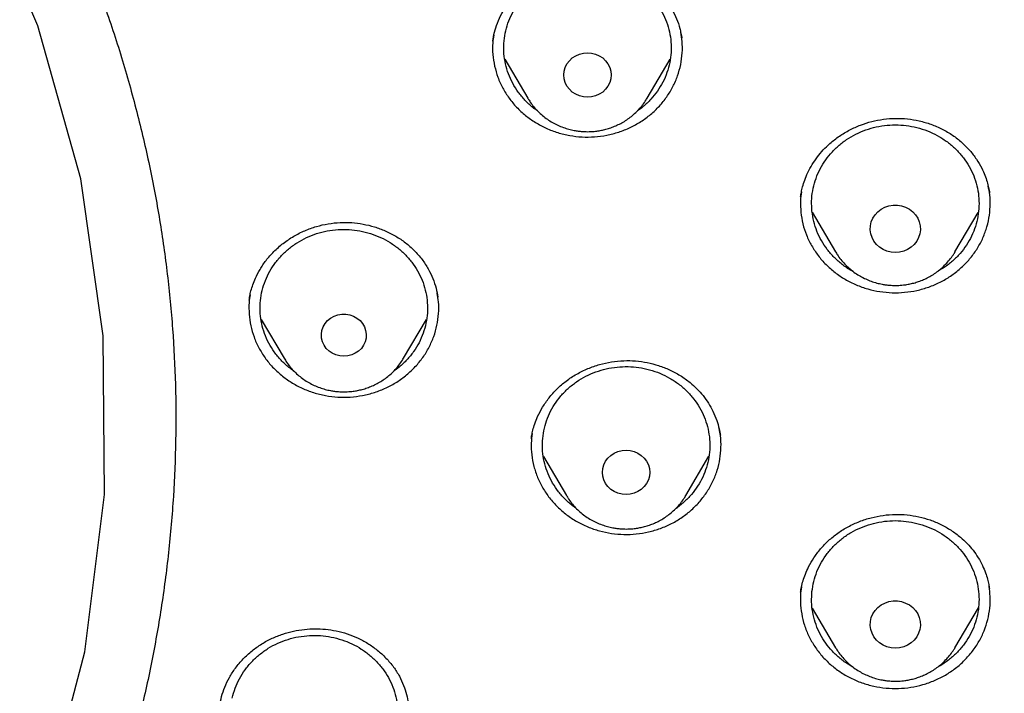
# Model space of a CAD drawing. Header units: millimetres. Extents: x 8 to 1577, y 12 to 2534.
# Tile 87 of 121: x 792 to 810, y 2133 to 2145. Entities that reach past the tile are written whole.
import ezdxf

# ---------------------------------------------------------------- set-up
doc = ezdxf.new("R2010")
doc.units = ezdxf.units.MM

msp = doc.modelspace()

# ---------------------------------------------------------------- linework, layer by layer
at = {"color": 7, "linetype": 'Continuous', "lineweight": 30}
for p, q in [((804.273, 2145.133), (804.29, 2145.054)), ((804.288, 2145.057), (804.289, 2145.051)), ((801.119, 2144.666), (801.531, 2143.968)), ((803.67, 2143.968), (804.082, 2144.667)), ((806.626, 2141.925), (807.046, 2141.212)), ((809.185, 2141.212), (809.603, 2141.921)), ((807.049, 2141.207), (807.046, 2141.212)), ((796.543, 2140.355), (796.544, 2140.364)), ((796.753, 2140.004), (797.165, 2139.306)), ((799.304, 2139.306), (799.716, 2140.004)), ((801.81, 2137.546), (802.223, 2136.847)), ((804.362, 2136.847), (804.776, 2137.55)), ((802.23, 2136.835), (802.223, 2136.847)), ((806.418, 2135.116), (806.42, 2135.127)), ((806.628, 2134.829), (807.046, 2134.12)), ((809.185, 2134.12), (809.606, 2134.833)), ((809.185, 2134.12), (809.181, 2134.113))]:
    msp.add_line(p, q, dxfattribs=at)
at = {"color": 7, "linetype": 'Continuous', "lineweight": 30, "flags": 128}
for points in [[(776.076, 2116.162), (776.161, 2116.178), (779.021, 2117.095), (781.737, 2118.339), (784.267, 2119.892), (786.571, 2121.729), (788.613, 2123.822), (790.361, 2126.138), (791.789, 2128.64), (792.873, 2131.29), (793.597, 2134.047), (793.95, 2136.867), (793.926, 2139.707), (793.525, 2142.521), (792.754, 2145.266), (791.624, 2147.9)], [(802.6, 2143.985), (802.527, 2143.991), (802.455, 2144.009), (802.389, 2144.039), (802.328, 2144.079), (802.276, 2144.128), (802.233, 2144.184), (802.202, 2144.247), (802.183, 2144.314), (802.177, 2144.384), (802.183, 2144.453), (802.202, 2144.52), (802.233, 2144.583), (802.276, 2144.64), (802.328, 2144.689), (802.389, 2144.728), (802.455, 2144.758), (802.527, 2144.776), (802.6, 2144.782), (802.674, 2144.776), (802.745, 2144.758), (802.812, 2144.728), (802.873, 2144.689), (802.925, 2144.64), (802.967, 2144.583), (802.999, 2144.52), (803.018, 2144.453), (803.024, 2144.384), (803.018, 2144.314), (802.999, 2144.247), (802.967, 2144.184), (802.925, 2144.128), (802.873, 2144.079), (802.812, 2144.039), (802.745, 2144.009), (802.674, 2143.991), (802.6, 2143.985)], [(801.534, 2143.963), (801.532, 2143.965), (801.531, 2143.968)], [(808.116, 2141.205), (808.04, 2141.211), (807.966, 2141.229), (807.896, 2141.258), (807.833, 2141.299), (807.778, 2141.348), (807.732, 2141.406), (807.698, 2141.47), (807.676, 2141.538), (807.666, 2141.61), (807.669, 2141.681), (807.685, 2141.751), (807.714, 2141.818), (807.754, 2141.879), (807.804, 2141.933), (807.864, 2141.978), (807.93, 2142.013), (808.002, 2142.037), (808.078, 2142.049), (808.154, 2142.049), (808.229, 2142.037), (808.301, 2142.013), (808.368, 2141.978), (808.427, 2141.933), (808.477, 2141.879), (808.517, 2141.818), (808.546, 2141.751), (808.562, 2141.681), (808.565, 2141.61), (808.556, 2141.538), (808.533, 2141.47), (808.499, 2141.406), (808.453, 2141.348), (808.398, 2141.299), (808.335, 2141.258), (808.266, 2141.229), (808.192, 2141.211), (808.116, 2141.205)], [(809.185, 2141.212), (809.183, 2141.208), (809.182, 2141.207)], [(798.235, 2139.343), (798.163, 2139.349), (798.093, 2139.367), (798.029, 2139.397), (797.97, 2139.437), (797.92, 2139.485), (797.881, 2139.542), (797.852, 2139.604), (797.836, 2139.67), (797.833, 2139.738), (797.843, 2139.805), (797.865, 2139.869), (797.899, 2139.929), (797.944, 2139.982), (797.998, 2140.026), (798.06, 2140.061), (798.128, 2140.085), (798.199, 2140.097), (798.271, 2140.097), (798.342, 2140.085), (798.409, 2140.061), (798.471, 2140.026), (798.525, 2139.982), (798.57, 2139.929), (798.604, 2139.869), (798.626, 2139.805), (798.636, 2139.738), (798.633, 2139.67), (798.617, 2139.604), (798.589, 2139.542), (798.549, 2139.485), (798.499, 2139.437), (798.441, 2139.397), (798.376, 2139.367), (798.306, 2139.349), (798.235, 2139.343)], [(803.292, 2136.864), (803.219, 2136.87), (803.147, 2136.888), (803.081, 2136.917), (803.02, 2136.957), (802.968, 2137.006), (802.925, 2137.063), (802.894, 2137.126), (802.875, 2137.193), (802.869, 2137.262), (802.875, 2137.331), (802.894, 2137.398), (802.925, 2137.461), (802.968, 2137.518), (803.02, 2137.567), (803.081, 2137.607), (803.147, 2137.636), (803.219, 2137.654), (803.292, 2137.66), (803.366, 2137.654), (803.437, 2137.636), (803.504, 2137.607), (803.565, 2137.567), (803.617, 2137.518), (803.659, 2137.461), (803.691, 2137.398), (803.71, 2137.331), (803.716, 2137.262), (803.71, 2137.193), (803.691, 2137.126), (803.659, 2137.063), (803.617, 2137.006), (803.565, 2136.957), (803.504, 2136.917), (803.437, 2136.888), (803.366, 2136.87), (803.292, 2136.864)], [(808.116, 2134.113), (808.04, 2134.119), (807.966, 2134.137), (807.896, 2134.166), (807.833, 2134.206), (807.778, 2134.256), (807.732, 2134.314), (807.698, 2134.378), (807.676, 2134.446), (807.666, 2134.517), (807.669, 2134.589), (807.685, 2134.659), (807.714, 2134.726), (807.754, 2134.787), (807.804, 2134.841), (807.864, 2134.886), (807.93, 2134.921), (808.002, 2134.945), (808.078, 2134.957), (808.154, 2134.957), (808.229, 2134.945), (808.301, 2134.921), (808.368, 2134.886), (808.427, 2134.841), (808.477, 2134.787), (808.517, 2134.726), (808.546, 2134.659), (808.562, 2134.589), (808.565, 2134.517), (808.556, 2134.446), (808.533, 2134.378), (808.499, 2134.314), (808.453, 2134.256), (808.398, 2134.206), (808.335, 2134.166), (808.266, 2134.137), (808.192, 2134.119), (808.116, 2134.113)], [(807.05, 2134.113), (807.048, 2134.116), (807.046, 2134.12)]]:
    msp.add_lwpolyline(points, dxfattribs=at)
at = {"color": 7, "linetype": 'Continuous', "lineweight": 30}
msp.add_arc((774.255, 2139.009), 40.797, 323.3127, 359.3068, dxfattribs=at)
for points, knots in [([(819.219, 2144.364), (819.226, 2144.611), (819.239, 2145.093), (819.252, 2145.796), (819.26, 2146.46), (819.264, 2147.087), (819.264, 2147.675), (819.261, 2148.225), (819.256, 2148.753), (819.249, 2149.254), (819.239, 2149.726), (819.229, 2150.153), (819.218, 2150.533), (819.207, 2150.867), (819.197, 2151.155), (819.188, 2151.398), (819.18, 2151.597), (819.174, 2151.751), (819.169, 2151.865), (819.165, 2151.961), (819.161, 2152.063), (819.155, 2152.19), (819.147, 2152.348), (819.138, 2152.534), (819.127, 2152.751), (819.114, 2152.996), (819.099, 2153.269), (819.076, 2153.663), (819.044, 2154.172), (818.998, 2154.835), (818.943, 2155.558), (818.877, 2156.342), (818.799, 2157.186), (818.707, 2158.093), (818.599, 2159.065), (818.477, 2160.062), (818.344, 2161.068), (818.201, 2162.062), (818.044, 2163.082), (817.872, 2164.122), (817.684, 2165.177), (817.492, 2166.19), (817.337, 2166.964), (817.22, 2167.51), (817.149, 2167.832), (817.082, 2168.124), (817.022, 2168.381), (816.972, 2168.589), (816.932, 2168.752), (816.901, 2168.877), (816.875, 2168.978), (816.854, 2169.062), (816.833, 2169.146), (816.806, 2169.25), (816.77, 2169.387), (816.725, 2169.559), (816.67, 2169.763), (816.585, 2170.074), (816.465, 2170.494), (816.311, 2171.007), (816.145, 2171.538), (815.964, 2172.082), (815.764, 2172.656), (815.541, 2173.258), (815.271, 2173.948), (814.954, 2174.703), (814.59, 2175.505), (814.203, 2176.297), (813.792, 2177.077), (813.36, 2177.843), (812.918, 2178.572), (812.471, 2179.266), (812.018, 2179.925), (811.564, 2180.549), (811.109, 2181.139), (810.619, 2181.742), (810.089, 2182.355), (809.518, 2182.975), (808.944, 2183.56), (808.369, 2184.11), (807.834, 2184.592), (807.341, 2185.013), (806.892, 2185.38), (806.449, 2185.727), (806.069, 2186.013), (805.76, 2186.238), (805.53, 2186.402), (805.328, 2186.543), (805.153, 2186.663), (805.001, 2186.767), (804.865, 2186.858), (804.73, 2186.947), (804.584, 2187.042), (804.416, 2187.15), (804.224, 2187.272), (803.992, 2187.417), (803.717, 2187.584), (803.396, 2187.776), (803.038, 2187.982), (802.651, 2188.198), (802.236, 2188.422), (801.793, 2188.652), (801.315, 2188.891), (800.802, 2189.137), (800.253, 2189.388), (799.566, 2189.688), (798.748, 2190.02), (797.808, 2190.371), (796.761, 2190.731), (795.604, 2191.091), (794.339, 2191.442), (793.076, 2191.754), (791.76, 2192.043), (790.393, 2192.306), (788.979, 2192.548), (787.579, 2192.771), (786.193, 2192.974), (784.683, 2193.177), (783.049, 2193.373), (781.287, 2193.557), (779.493, 2193.717), (777.664, 2193.852), (775.8, 2193.96), (773.944, 2194.038), (772.097, 2194.088), (770.313, 2194.108), (768.594, 2194.103), (766.938, 2194.075), (765.283, 2194.024), (763.616, 2193.95), (761.925, 2193.85), (760.207, 2193.724), (758.589, 2193.582), (757.075, 2193.428), (755.669, 2193.269), (754.246, 2193.089), (752.808, 2192.89), (751.355, 2192.668), (749.887, 2192.425), (748.534, 2192.181), (747.305, 2191.928), (746.211, 2191.678), (745.141, 2191.408), (744.104, 2191.12), (743.099, 2190.813), (742.146, 2190.495), (741.243, 2190.168), (740.389, 2189.834), (739.565, 2189.486), (738.773, 2189.127), (738.127, 2188.813), (737.617, 2188.553), (737.234, 2188.351), (736.86, 2188.148), (736.495, 2187.942), (736.141, 2187.737), (735.813, 2187.541), (735.52, 2187.362), (735.271, 2187.205), (735.059, 2187.069), (734.882, 2186.953), (734.749, 2186.866), (734.655, 2186.803), (734.592, 2186.76), (734.534, 2186.721), (734.466, 2186.675), (734.375, 2186.613), (734.263, 2186.536), (734.133, 2186.445), (733.968, 2186.328), (733.765, 2186.182), (733.519, 2186.002), (733.247, 2185.798), (732.95, 2185.569), (732.628, 2185.313), (732.268, 2185.018), (731.869, 2184.679), (731.432, 2184.29), (730.975, 2183.865), (730.514, 2183.414), (730.064, 2182.951), (729.609, 2182.46), (729.154, 2181.942), (728.7, 2181.398), (728.273, 2180.857), (727.842, 2180.284), (727.412, 2179.679), (726.986, 2179.044), (726.592, 2178.422), (726.228, 2177.814), (725.892, 2177.222), (725.579, 2176.641), (725.245, 2175.987), (724.889, 2175.241), (724.514, 2174.392), (724.156, 2173.511), (723.866, 2172.737), (723.637, 2172.078), (723.462, 2171.551), (723.3, 2171.037), (723.165, 2170.586), (723.054, 2170.202), (722.964, 2169.881), (722.884, 2169.586), (722.822, 2169.352), (722.777, 2169.174), (722.746, 2169.056), (722.724, 2168.966), (722.709, 2168.907), (722.698, 2168.863), (722.687, 2168.819), (722.667, 2168.74), (722.637, 2168.616), (722.594, 2168.436), (722.545, 2168.229), (722.492, 2168), (722.436, 2167.753), (722.375, 2167.476), (722.309, 2167.169), (722.24, 2166.835), (722.168, 2166.473), (722.092, 2166.088), (722.015, 2165.686), (721.872, 2164.92), (721.671, 2163.785), (721.438, 2162.325), (721.232, 2160.892), (721.052, 2159.489), (720.889, 2158.061), (720.779, 2156.942), (720.708, 2156.139), (720.668, 2155.66), (720.631, 2155.19), (720.598, 2154.741), (720.569, 2154.324), (720.544, 2153.943), (720.523, 2153.61), (720.506, 2153.322), (720.492, 2153.076), (720.48, 2152.858), (720.471, 2152.666), (720.462, 2152.502), (720.456, 2152.366), (720.45, 2152.256), (720.447, 2152.177), (720.444, 2152.122), (720.442, 2152.072), (720.439, 2152.007), (720.435, 2151.912), (720.429, 2151.781), (720.422, 2151.607), (720.413, 2151.388), (720.404, 2151.122), (720.393, 2150.811), (720.382, 2150.463), (720.372, 2150.08), (720.362, 2149.665), (720.353, 2149.209), (720.346, 2148.713), (720.34, 2148.178), (720.338, 2147.614), (720.338, 2147.023), (720.343, 2146.408), (720.351, 2145.757), (720.364, 2145.07), (720.377, 2144.6), (720.383, 2144.36)], [0, 0, 0, 0, 0.004556, 0.008877, 0.012965, 0.016819, 0.020438, 0.023824, 0.026976, 0.030174, 0.033088, 0.035719, 0.038068, 0.040133, 0.041916, 0.043421, 0.044652, 0.045608, 0.04629, 0.046771, 0.047391, 0.048185, 0.049152, 0.050315, 0.051658, 0.053181, 0.054884, 0.056745, 0.06051, 0.064374, 0.069105, 0.073977, 0.078991, 0.08486, 0.090912, 0.097147, 0.103515, 0.109742, 0.115786, 0.122673, 0.129306, 0.135685, 0.141809, 0.143969, 0.146052, 0.147914, 0.149544, 0.150941, 0.151876, 0.152667, 0.153314, 0.153818, 0.154269, 0.154924, 0.155798, 0.156891, 0.158204, 0.159705, 0.162865, 0.166276, 0.169596, 0.173123, 0.176858, 0.180801, 0.184952, 0.190483, 0.195872, 0.201119, 0.20665, 0.212011, 0.217202, 0.222222, 0.227071, 0.231748, 0.236255, 0.240591, 0.245827, 0.250904, 0.255827, 0.260598, 0.265212, 0.26877, 0.272229, 0.275589, 0.278848, 0.280738, 0.282416, 0.283883, 0.285138, 0.286197, 0.287169, 0.288054, 0.289082, 0.290272, 0.291625, 0.293141, 0.295137, 0.29736, 0.299809, 0.302484, 0.305236, 0.308193, 0.311354, 0.314719, 0.318287, 0.322047, 0.327997, 0.333901, 0.339761, 0.347543, 0.35525, 0.36288, 0.37043, 0.378938, 0.387338, 0.395638, 0.403837, 0.411936, 0.422391, 0.432732, 0.443024, 0.453998, 0.464915, 0.475777, 0.486584, 0.497336, 0.507062, 0.516743, 0.52638, 0.536112, 0.546016, 0.556092, 0.566342, 0.574517, 0.5828, 0.59119, 0.599687, 0.608291, 0.617003, 0.625825, 0.632452, 0.639074, 0.645549, 0.651873, 0.658043, 0.664062, 0.669598, 0.675, 0.68027, 0.685408, 0.690411, 0.69301, 0.695569, 0.698091, 0.700574, 0.703019, 0.705382, 0.707376, 0.709124, 0.710625, 0.711881, 0.712891, 0.713459, 0.713903, 0.714243, 0.714711, 0.715374, 0.716197, 0.71714, 0.718203, 0.719804, 0.721618, 0.723644, 0.725882, 0.728331, 0.730993, 0.734227, 0.737727, 0.741494, 0.745448, 0.749338, 0.753148, 0.757535, 0.761811, 0.765976, 0.770032, 0.774838, 0.77948, 0.783958, 0.788272, 0.792422, 0.796406, 0.800342, 0.80588, 0.811564, 0.817395, 0.823376, 0.826791, 0.830254, 0.833629, 0.836722, 0.838953, 0.84101, 0.842891, 0.844597, 0.845493, 0.846282, 0.846855, 0.847209, 0.847417, 0.847693, 0.848051, 0.848919, 0.850063, 0.851482, 0.85286, 0.854424, 0.856175, 0.858113, 0.860238, 0.862506, 0.864955, 0.86752, 0.870099, 0.879422, 0.888917, 0.897542, 0.906304, 0.915205, 0.924243, 0.927207, 0.930186, 0.933165, 0.935973, 0.93856, 0.940926, 0.94307, 0.944765, 0.946291, 0.947647, 0.948834, 0.949852, 0.9507, 0.951378, 0.951887, 0.952173, 0.952408, 0.952805, 0.953385, 0.954177, 0.955249, 0.956605, 0.958243, 0.960165, 0.962371, 0.964684, 0.967245, 0.970052, 0.973106, 0.976407, 0.979954, 0.983525, 0.987315, 0.991324, 0.995552, 1, 1, 1, 1]), ([(772.504, 2181.015), (772.627, 2181.008), (772.862, 2180.994), (773.198, 2180.971), (773.5, 2180.948), (773.768, 2180.926), (774.002, 2180.906), (774.201, 2180.888), (774.377, 2180.871), (774.541, 2180.855), (774.848, 2180.824), (775.304, 2180.773), (776.066, 2180.679), (776.988, 2180.549), (778.132, 2180.361), (779.339, 2180.131), (780.606, 2179.855), (781.894, 2179.537), (783.202, 2179.176), (784.526, 2178.768), (785.837, 2178.321), (787.133, 2177.837), (788.437, 2177.305), (789.748, 2176.722), (791.064, 2176.088), (792.357, 2175.414), (793.627, 2174.701), (794.871, 2173.95), (796.066, 2173.176), (797.21, 2172.383), (798.306, 2171.574), (799.375, 2170.735), (800.416, 2169.865), (801.448, 2168.948), (802.469, 2167.981), (803.474, 2166.965), (804.444, 2165.918), (805.378, 2164.843), (806.274, 2163.74), (807.115, 2162.633), (807.902, 2161.523), (808.637, 2160.414), (809.335, 2159.285), (809.996, 2158.136), (810.631, 2156.945), (811.238, 2155.712), (811.812, 2154.436), (812.341, 2153.144), (812.826, 2151.835), (813.265, 2150.513), (813.642, 2149.231), (813.963, 2147.993), (814.234, 2146.801), (814.424, 2145.825), (814.555, 2145.069), (814.64, 2144.53), (814.705, 2144.078), (814.754, 2143.711), (814.79, 2143.432), (814.824, 2143.151), (814.852, 2142.886), (814.867, 2142.723), (814.875, 2142.646)], [0, 0, 0, 0, 0.005776, 0.011028, 0.015755, 0.019956, 0.023631, 0.026728, 0.02935, 0.031889, 0.034453, 0.043825, 0.05337, 0.070414, 0.087459, 0.107749, 0.12804, 0.148331, 0.170071, 0.191811, 0.213551, 0.23529, 0.257016, 0.280063, 0.303122, 0.326181, 0.349239, 0.372299, 0.395366, 0.417101, 0.438833, 0.460566, 0.482298, 0.504028, 0.527072, 0.550131, 0.573193, 0.596253, 0.619314, 0.642372, 0.664104, 0.685836, 0.707567, 0.729298, 0.751029, 0.774071, 0.797127, 0.820188, 0.843249, 0.86631, 0.889368, 0.909647, 0.929928, 0.95021, 0.959135, 0.96816, 0.977377, 0.981907, 0.986592, 0.991424, 0.99597, 1, 1, 1, 1]), ([(772.98, 2096.301), (773.394, 2096.332), (774.22, 2096.393), (775.456, 2096.526), (776.688, 2096.688), (777.915, 2096.883), (779.135, 2097.11), (780.348, 2097.368), (781.553, 2097.657), (782.77, 2097.984), (783.997, 2098.348), (785.232, 2098.753), (786.454, 2099.191), (787.642, 2099.655), (788.796, 2100.142), (789.917, 2100.65), (791.022, 2101.186), (792.11, 2101.752), (793.182, 2102.345), (794.236, 2102.966), (795.271, 2103.614), (796.304, 2104.301), (797.333, 2105.026), (798.356, 2105.792), (799.355, 2106.586), (800.313, 2107.393), (801.231, 2108.211), (802.109, 2109.039), (802.963, 2109.889), (803.791, 2110.761), (804.593, 2111.655), (805.369, 2112.568), (806.117, 2113.502), (806.851, 2114.471), (807.566, 2115.476), (808.261, 2116.517), (808.924, 2117.576), (809.544, 2118.636), (810.122, 2119.694), (810.659, 2120.748), (811.165, 2121.816), (811.639, 2122.896), (812.082, 2123.989), (812.492, 2125.092), (812.869, 2126.206), (813.22, 2127.349), (813.541, 2128.519), (813.83, 2129.718), (814.083, 2130.924), (814.294, 2132.116), (814.467, 2133.294), (814.602, 2134.456), (814.704, 2135.621), (814.771, 2136.788), (814.803, 2137.957), (814.802, 2139.126), (814.765, 2140.294), (814.694, 2141.481), (814.584, 2142.686), (814.435, 2143.907), (814.249, 2145.123), (814.028, 2146.315), (813.776, 2147.48), (813.495, 2148.618), (813.18, 2149.749), (812.832, 2150.871), (812.451, 2151.984), (812.038, 2153.087), (811.592, 2154.178), (811.106, 2155.276), (810.579, 2156.378), (810.008, 2157.484), (809.404, 2158.574), (808.776, 2159.63), (808.128, 2160.651), (807.461, 2161.637), (806.766, 2162.607), (806.042, 2163.557), (805.291, 2164.489), (804.512, 2165.401), (803.707, 2166.292), (802.862, 2167.177), (801.976, 2168.053), (801.048, 2168.919), (800.094, 2169.76), (799.13, 2170.56), (798.158, 2171.322), (797.182, 2172.046), (796.184, 2172.744), (795.166, 2173.416), (794.129, 2174.062), (793.073, 2174.68), (792, 2175.271), (790.891, 2175.843), (789.746, 2176.394), (788.565, 2176.923), (787.368, 2177.419), (786.177, 2177.875), (784.992, 2178.291), (783.815, 2178.671), (782.628, 2179.019), (781.431, 2179.337), (780.225, 2179.623), (779.011, 2179.878), (777.79, 2180.102), (776.542, 2180.296), (775.267, 2180.461), (773.966, 2180.592), (772.662, 2180.688), (771.377, 2180.747), (770.113, 2180.772), (768.869, 2180.764), (767.625, 2180.724), (766.384, 2180.651), (765.145, 2180.546), (763.91, 2180.409), (762.679, 2180.24), (761.432, 2180.036), (760.172, 2179.794), (758.898, 2179.514), (757.634, 2179.199), (756.4, 2178.855), (755.198, 2178.485), (754.027, 2178.09), (752.868, 2177.666), (751.722, 2177.211), (750.59, 2176.727), (749.473, 2176.213), (748.371, 2175.671), (747.267, 2175.09), (746.162, 2174.47), (745.059, 2173.81), (743.977, 2173.119), (742.934, 2172.411), (741.93, 2171.688), (740.964, 2170.951), (740.02, 2170.19), (739.099, 2169.405), (738.201, 2168.595), (737.328, 2167.763), (736.479, 2166.909), (735.642, 2166.018), (734.818, 2165.089), (734.01, 2164.122), (733.232, 2163.134), (732.497, 2162.142), (731.804, 2161.147), (731.152, 2160.151), (730.53, 2159.139), (729.937, 2158.112), (729.375, 2157.069), (728.844, 2156.012), (728.344, 2154.942), (727.868, 2153.84), (727.417, 2152.708), (726.995, 2151.544), (726.609, 2150.37), (726.266, 2149.205), (725.963, 2148.051), (725.698, 2146.908), (725.467, 2145.76), (725.27, 2144.606), (725.107, 2143.447), (724.978, 2142.284), (724.883, 2141.119), (724.821, 2139.931), (724.796, 2138.723), (724.807, 2137.494), (724.857, 2136.265), (724.943, 2135.059), (725.063, 2133.876), (725.216, 2132.715), (725.402, 2131.56), (725.623, 2130.409), (725.877, 2129.265), (726.165, 2128.128), (726.486, 2126.999), (726.846, 2125.859), (727.248, 2124.71), (727.692, 2123.554), (728.171, 2122.411), (728.677, 2121.299), (729.207, 2120.22), (729.76, 2119.172), (730.343, 2118.14), (730.957, 2117.123), (731.6, 2116.122), (732.272, 2115.139), (732.973, 2114.173), (733.714, 2113.21), (734.497, 2112.251), (735.323, 2111.298), (736.179, 2110.368), (737.048, 2109.476), (737.929, 2108.623), (738.819, 2107.806), (739.733, 2107.014), (740.67, 2106.245), (741.629, 2105.501), (742.61, 2104.781), (743.611, 2104.088), (744.65, 2103.41), (745.727, 2102.748), (746.843, 2102.106), (747.977, 2101.494), (749.111, 2100.924), (750.243, 2100.392), (751.371, 2099.899), (752.513, 2099.435), (753.667, 2099.001), (754.835, 2098.597), (756.013, 2098.224), (757.203, 2097.881), (758.422, 2097.564), (759.671, 2097.275), (760.95, 2097.015), (762.236, 2096.791), (763.354, 2096.628), (764.299, 2096.511), (765.072, 2096.428), (765.846, 2096.356), (766.363, 2096.32), (766.621, 2096.301)], [0, 0, 0, 0, 0.0045, 0.009001, 0.013502, 0.018001, 0.022501, 0.027002, 0.031503, 0.036003, 0.040734, 0.045467, 0.0502, 0.05493, 0.05943, 0.063931, 0.068432, 0.072932, 0.077431, 0.081933, 0.086434, 0.090933, 0.095664, 0.100397, 0.10513, 0.109861, 0.11436, 0.118862, 0.123363, 0.127862, 0.132362, 0.136863, 0.141364, 0.145864, 0.150595, 0.155327, 0.16006, 0.164791, 0.169291, 0.173792, 0.178293, 0.182793, 0.187292, 0.191793, 0.196295, 0.200794, 0.205525, 0.210258, 0.214991, 0.219722, 0.224221, 0.228722, 0.233224, 0.237723, 0.242223, 0.246724, 0.251225, 0.255724, 0.260455, 0.265188, 0.269921, 0.274652, 0.279151, 0.283653, 0.288154, 0.292653, 0.297153, 0.301654, 0.306155, 0.310655, 0.315386, 0.320119, 0.324852, 0.329582, 0.334082, 0.338583, 0.343084, 0.347584, 0.352083, 0.356585, 0.361086, 0.365585, 0.370316, 0.375049, 0.379782, 0.384513, 0.389012, 0.393514, 0.398015, 0.402514, 0.407014, 0.411515, 0.416016, 0.420516, 0.425247, 0.429979, 0.434712, 0.439443, 0.443943, 0.448444, 0.452945, 0.457445, 0.461944, 0.466445, 0.470947, 0.475446, 0.480177, 0.48491, 0.489643, 0.494374, 0.498873, 0.503374, 0.507876, 0.512375, 0.516875, 0.521376, 0.525877, 0.530376, 0.535107, 0.53984, 0.544573, 0.549304, 0.553803, 0.558305, 0.562806, 0.567305, 0.571805, 0.576306, 0.580807, 0.585307, 0.590038, 0.594771, 0.599504, 0.604234, 0.608734, 0.613235, 0.617736, 0.622236, 0.626735, 0.631237, 0.635738, 0.640237, 0.644968, 0.649701, 0.654434, 0.659165, 0.663664, 0.668166, 0.672667, 0.677166, 0.681666, 0.686167, 0.690668, 0.695168, 0.699899, 0.704631, 0.709364, 0.714095, 0.718595, 0.723096, 0.727597, 0.732097, 0.736596, 0.741097, 0.745599, 0.750098, 0.754829, 0.759562, 0.764295, 0.769026, 0.773525, 0.778026, 0.782528, 0.787027, 0.791527, 0.796028, 0.800529, 0.805028, 0.809759, 0.814492, 0.819225, 0.823956, 0.828455, 0.832957, 0.837458, 0.841957, 0.846457, 0.850958, 0.855459, 0.859959, 0.86469, 0.869423, 0.874156, 0.878886, 0.883386, 0.887887, 0.892388, 0.896888, 0.901387, 0.905889, 0.91039, 0.914889, 0.91962, 0.924353, 0.929086, 0.933817, 0.938316, 0.942818, 0.947319, 0.951818, 0.956318, 0.960819, 0.96532, 0.96982, 0.974551, 0.979283, 0.984016, 0.988747, 0.991559, 0.99437, 0.997185, 1, 1, 1, 1]), ([(766.34, 2114.517), (765.99, 2114.566), (765.288, 2114.665), (764.244, 2114.868), (763.206, 2115.11), (762.178, 2115.395), (761.169, 2115.719), (760.184, 2116.078), (759.222, 2116.471), (758.277, 2116.902), (757.343, 2117.373), (756.425, 2117.881), (755.526, 2118.427), (754.654, 2119.006), (753.806, 2119.62), (752.99, 2120.264), (752.208, 2120.935), (751.462, 2121.63), (750.751, 2122.352), (750.07, 2123.105), (749.42, 2123.89), (748.802, 2124.706), (748.221, 2125.549), (747.676, 2126.417), (747.174, 2127.3), (746.715, 2128.194), (746.298, 2129.099), (745.92, 2130.021), (745.579, 2130.963), (745.277, 2131.923), (745.016, 2132.899), (744.8, 2133.882), (744.626, 2134.874), (744.497, 2135.868), (744.412, 2136.86), (744.373, 2137.846), (744.377, 2138.83), (744.426, 2139.817), (744.521, 2140.807), (744.662, 2141.8), (744.849, 2142.79), (745.082, 2143.773), (745.356, 2144.74), (745.67, 2145.689), (746.022, 2146.617), (746.415, 2147.533), (746.851, 2148.441), (747.328, 2149.336), (747.845, 2150.216), (748.401, 2151.074), (748.994, 2151.91), (749.622, 2152.72), (750.281, 2153.499), (750.968, 2154.245), (751.686, 2154.962), (752.439, 2155.652), (753.227, 2156.315), (754.051, 2156.95), (754.907, 2157.553), (755.791, 2158.123), (756.694, 2158.654), (757.612, 2159.145), (758.544, 2159.598), (759.497, 2160.016), (760.474, 2160.4), (761.473, 2160.749), (762.491, 2161.06), (763.519, 2161.33), (764.561, 2161.561), (765.607, 2161.75), (766.655, 2161.897), (767.699, 2162.002), (768.743, 2162.065), (769.795, 2162.087), (770.853, 2162.066), (771.916, 2162.001), (772.98, 2161.894), (774.04, 2161.743), (775.086, 2161.552), (776.114, 2161.323), (777.124, 2161.056), (778.124, 2160.75), (779.117, 2160.404), (780.1, 2160.018), (781.07, 2159.593), (782.018, 2159.131), (782.947, 2158.632), (783.849, 2158.099), (784.722, 2157.535), (785.561, 2156.942), (786.37, 2156.318), (787.155, 2155.659), (787.912, 2154.966), (788.643, 2154.236), (789.342, 2153.476), (790.008, 2152.686), (790.633, 2151.875), (791.218, 2151.048), (791.763, 2150.206), (792.272, 2149.341), (792.746, 2148.451), (793.185, 2147.539), (793.585, 2146.606), (793.942, 2145.66), (794.259, 2144.7), (794.531, 2143.732), (794.759, 2142.76), (794.942, 2141.788), (795.08, 2140.813), (795.175, 2139.829), (795.225, 2138.836), (795.23, 2137.834), (795.188, 2136.83), (795.101, 2135.825), (794.97, 2134.832), (794.796, 2133.852), (794.582, 2132.887), (794.326, 2131.929), (794.027, 2130.974), (793.685, 2130.026), (793.3, 2129.087), (792.874, 2128.167), (792.408, 2127.262), (791.904, 2126.38), (791.364, 2125.523), (790.792, 2124.696), (790.185, 2123.894), (789.54, 2123.114), (788.855, 2122.356), (788.131, 2121.621), (787.371, 2120.914), (786.578, 2120.236), (785.761, 2119.594), (784.923, 2118.989), (784.065, 2118.42), (783.182, 2117.884), (782.27, 2117.378), (781.331, 2116.905), (780.368, 2116.466), (779.388, 2116.066), (778.39, 2115.705), (777.393, 2115.384), (776.721, 2115.205), (776.394, 2115.118)], [0, 0, 0, 0, 0.007111, 0.014233, 0.021378, 0.028559, 0.035735, 0.042744, 0.049754, 0.056777, 0.063826, 0.071, 0.07815, 0.085287, 0.092425, 0.099606, 0.106655, 0.113671, 0.120666, 0.127652, 0.134763, 0.141884, 0.149029, 0.156211, 0.163388, 0.170396, 0.177406, 0.18443, 0.191479, 0.198653, 0.205803, 0.21294, 0.220078, 0.227259, 0.234309, 0.241325, 0.248319, 0.255305, 0.262416, 0.269538, 0.276683, 0.283864, 0.291041, 0.29805, 0.30506, 0.312083, 0.319132, 0.326306, 0.333456, 0.340594, 0.347731, 0.354912, 0.361962, 0.368978, 0.375972, 0.382958, 0.390069, 0.397191, 0.404336, 0.411517, 0.418694, 0.425703, 0.432713, 0.439736, 0.446785, 0.453959, 0.461109, 0.468246, 0.475384, 0.482565, 0.489615, 0.49663, 0.503625, 0.510611, 0.517722, 0.524844, 0.531989, 0.53917, 0.546347, 0.553355, 0.560365, 0.567389, 0.574438, 0.581612, 0.588762, 0.595899, 0.603037, 0.610218, 0.617267, 0.624283, 0.631278, 0.638264, 0.645375, 0.652496, 0.659641, 0.666823, 0.674, 0.681008, 0.688018, 0.695042, 0.702091, 0.709265, 0.716414, 0.723552, 0.73069, 0.737871, 0.74492, 0.751936, 0.758931, 0.765917, 0.773028, 0.780149, 0.787294, 0.794476, 0.801653, 0.808662, 0.815672, 0.822695, 0.829744, 0.836918, 0.844068, 0.851206, 0.858343, 0.865524, 0.872574, 0.87959, 0.886584, 0.89357, 0.900681, 0.907803, 0.914948, 0.922129, 0.929306, 0.936315, 0.943325, 0.950348, 0.957396, 0.964571, 0.971721, 0.978858, 0.985995, 0.993177, 1, 1, 1, 1]), ([(800.902, 2144.991), (800.912, 2145.044), (800.932, 2145.152), (800.985, 2145.318), (801.056, 2145.475), (801.14, 2145.617), (801.234, 2145.745), (801.342, 2145.865), (801.475, 2145.987), (801.633, 2146.103), (801.815, 2146.206), (802.004, 2146.287), (802.197, 2146.345), (802.39, 2146.38), (802.583, 2146.394), (802.776, 2146.388), (802.969, 2146.361), (803.164, 2146.313), (803.355, 2146.243), (803.539, 2146.148), (803.712, 2146.03), (803.87, 2145.888), (804.007, 2145.73), (804.117, 2145.562), (804.199, 2145.391), (804.25, 2145.248), (804.267, 2145.162), (804.273, 2145.133)], [0, 0, 0, 0, 0.0370173, 0.0762629, 0.1178334, 0.1506205, 0.1847389, 0.2196915, 0.2541317, 0.2990443, 0.3428371, 0.3855161, 0.4271004, 0.4676283, 0.5071285, 0.5466576, 0.5873043, 0.6290215, 0.6717577, 0.7154868, 0.7602225, 0.8060146, 0.8520002, 0.8962777, 0.938811, 0.9796622, 1, 1, 1, 1]), ([(801.132, 2144.582), (801.121, 2144.643), (801.099, 2144.765), (801.099, 2144.95), (801.122, 2145.133), (801.172, 2145.312), (801.246, 2145.484), (801.343, 2145.645), (801.461, 2145.792), (801.599, 2145.924), (801.754, 2146.038), (801.924, 2146.132), (802.105, 2146.204), (802.294, 2146.253), (802.489, 2146.279), (802.686, 2146.281), (802.881, 2146.258), (803.072, 2146.212), (803.254, 2146.142), (803.425, 2146.051), (803.583, 2145.94), (803.723, 2145.81), (803.844, 2145.665), (803.944, 2145.505), (804.021, 2145.335), (804.073, 2145.157), (804.101, 2144.974), (804.102, 2144.789), (804.078, 2144.605), (804.029, 2144.426), (803.955, 2144.255), (803.858, 2144.094), (803.739, 2143.947), (803.618, 2143.827), (803.53, 2143.766), (803.494, 2143.741)], [0, 0, 0, 0, 0.030603, 0.061205, 0.091808, 0.12241, 0.153013, 0.183615, 0.214218, 0.24482, 0.275423, 0.306025, 0.336628, 0.36723, 0.397833, 0.428435, 0.459038, 0.48964, 0.520243, 0.550845, 0.581448, 0.61205, 0.642653, 0.673255, 0.703858, 0.73446, 0.765063, 0.795665, 0.826268, 0.85687, 0.887473, 0.918075, 0.948678, 0.97928, 1, 1, 1, 1]), ([(800.936, 2144.544), (800.954, 2144.477), (800.989, 2144.341), (801.078, 2144.148), (801.191, 2143.968), (801.328, 2143.803), (801.487, 2143.656), (801.665, 2143.53), (801.859, 2143.426), (802.066, 2143.348), (802.282, 2143.295), (802.503, 2143.27), (802.726, 2143.272), (802.947, 2143.301), (803.162, 2143.357), (803.367, 2143.438), (803.56, 2143.545), (803.735, 2143.674), (803.892, 2143.823), (804.026, 2143.991), (804.136, 2144.173), (804.219, 2144.367), (804.275, 2144.57), (804.302, 2144.778), (804.303, 2144.972), (804.281, 2145.095), (804.272, 2145.148)], [0, 0, 0, 0, 0.042055, 0.08411, 0.126164, 0.168219, 0.210274, 0.252329, 0.294384, 0.336439, 0.378493, 0.420548, 0.462603, 0.504658, 0.546713, 0.588768, 0.630822, 0.672877, 0.714932, 0.756987, 0.799042, 0.841097, 0.883151, 0.925206, 0.967261, 1, 1, 1, 1]), ([(800.921, 2145.099), (800.914, 2145.053), (800.896, 2144.938), (800.9, 2144.75), (800.924, 2144.613), (800.936, 2144.544)], [0, 0, 0, 0, 0.2507, 0.62535, 1, 1, 1, 1]), ([(801.703, 2143.743), (801.675, 2143.762), (801.595, 2143.817), (801.478, 2143.929), (801.357, 2144.074), (801.257, 2144.233), (801.179, 2144.403), (801.147, 2144.523), (801.132, 2144.582)], [0, 0, 0, 0, 0.09493, 0.275944, 0.456958, 0.637972, 0.818986, 1, 1, 1, 1]), ([(801.535, 2143.963), (801.548, 2143.941), (801.58, 2143.888), (801.64, 2143.811), (801.713, 2143.73), (801.794, 2143.656), (801.88, 2143.59), (801.973, 2143.532), (802.069, 2143.483), (802.167, 2143.442), (802.266, 2143.411), (802.354, 2143.391), (802.433, 2143.379), (802.512, 2143.37), (802.568, 2143.369), (802.6, 2143.368)], [0, 0, 0, 0, 0.060723, 0.146419, 0.232143, 0.317841, 0.403416, 0.488711, 0.573432, 0.656984, 0.73789, 0.814828, 0.869126, 0.924529, 1, 1, 1, 1]), ([(802.6, 2143.368), (802.64, 2143.369), (802.696, 2143.371), (802.779, 2143.38), (802.85, 2143.392), (802.934, 2143.411), (803.02, 2143.438), (803.108, 2143.473), (803.197, 2143.515), (803.284, 2143.566), (803.368, 2143.625), (803.447, 2143.692), (803.522, 2143.766), (803.59, 2143.848), (803.64, 2143.916), (803.664, 2143.959), (803.67, 2143.971)], [0, 0, 0, 0, 0.092321, 0.13031, 0.193332, 0.258952, 0.329487, 0.403244, 0.479537, 0.557821, 0.637709, 0.71892, 0.801247, 0.884541, 0.968694, 1, 1, 1, 1]), ([(806.418, 2142.202), (806.422, 2142.229), (806.432, 2142.287), (806.455, 2142.387), (806.492, 2142.506), (806.548, 2142.64), (806.624, 2142.78), (806.717, 2142.916), (806.823, 2143.042), (806.954, 2143.169), (807.111, 2143.291), (807.296, 2143.402), (807.491, 2143.489), (807.693, 2143.554), (807.902, 2143.595), (808.117, 2143.611), (808.333, 2143.601), (808.547, 2143.565), (808.757, 2143.504), (808.958, 2143.418), (809.144, 2143.308), (809.31, 2143.179), (809.453, 2143.034), (809.571, 2142.879), (809.659, 2142.729), (809.722, 2142.591), (809.762, 2142.474), (809.788, 2142.366), (809.799, 2142.303), (809.804, 2142.272)], [0, 0, 0, 0, 0.0194793, 0.042863, 0.0702613, 0.1017391, 0.1365334, 0.1712926, 0.2056659, 0.2396615, 0.2844098, 0.3284934, 0.3718547, 0.4146023, 0.4575887, 0.5009527, 0.5447426, 0.5890066, 0.633761, 0.6790169, 0.7243306, 0.7686455, 0.811628, 0.853357, 0.8939061, 0.9235016, 0.9511559, 0.9765885, 1, 1, 1, 1]), ([(806.623, 2141.941), (806.619, 2142.002), (806.611, 2142.125), (806.632, 2142.309), (806.676, 2142.489), (806.745, 2142.662), (806.838, 2142.825), (806.953, 2142.976), (807.087, 2143.111), (807.239, 2143.228), (807.407, 2143.326), (807.586, 2143.402), (807.774, 2143.456), (807.968, 2143.486), (808.165, 2143.492), (808.361, 2143.474), (808.552, 2143.432), (808.737, 2143.367), (808.91, 2143.279), (809.07, 2143.172), (809.214, 2143.045), (809.338, 2142.902), (809.442, 2142.745), (809.524, 2142.577), (809.581, 2142.4), (809.613, 2142.218), (809.619, 2142.033), (809.6, 2141.849), (809.555, 2141.669), (809.486, 2141.496), (809.393, 2141.333), (809.279, 2141.182), (809.144, 2141.048), (809.011, 2140.942), (808.919, 2140.891), (808.883, 2140.871)], [0, 0, 0, 0, 0.03064, 0.061279, 0.091919, 0.122559, 0.153199, 0.183838, 0.214478, 0.245118, 0.275757, 0.306397, 0.337037, 0.367676, 0.398316, 0.428956, 0.459596, 0.490235, 0.520875, 0.551515, 0.582154, 0.612794, 0.643434, 0.674074, 0.704713, 0.735353, 0.765993, 0.796632, 0.827272, 0.857912, 0.888551, 0.919191, 0.949831, 0.980471, 1, 1, 1, 1]), ([(806.424, 2141.922), (806.434, 2141.853), (806.454, 2141.715), (806.52, 2141.515), (806.612, 2141.324), (806.73, 2141.146), (806.871, 2140.984), (807.034, 2140.841), (807.215, 2140.719), (807.412, 2140.62), (807.621, 2140.546), (807.838, 2140.498), (808.06, 2140.478), (808.283, 2140.485), (808.503, 2140.519), (808.716, 2140.58), (808.919, 2140.666), (809.109, 2140.777), (809.281, 2140.91), (809.434, 2141.063), (809.563, 2141.233), (809.669, 2141.418), (809.747, 2141.614), (809.798, 2141.818), (809.819, 2142.026), (809.815, 2142.221), (809.79, 2142.344), (809.779, 2142.397)], [0, 0, 0, 0, 0.040348, 0.080696, 0.121044, 0.161392, 0.20174, 0.242088, 0.282436, 0.322785, 0.363133, 0.403481, 0.443829, 0.484177, 0.524525, 0.564873, 0.605221, 0.645569, 0.685917, 0.726265, 0.766613, 0.806961, 0.847309, 0.887657, 0.928005, 0.968354, 1, 1, 1, 1]), ([(806.433, 2142.288), (806.426, 2142.236), (806.41, 2142.114), (806.419, 2141.992), (806.424, 2141.922)], [0, 0, 0, 0, 0.42916, 1, 1, 1, 1]), ([(807.359, 2140.864), (807.347, 2140.87), (807.277, 2140.904), (807.162, 2140.987), (807.018, 2141.112), (806.893, 2141.256), (806.789, 2141.413), (806.708, 2141.581), (806.65, 2141.758), (806.632, 2141.88), (806.623, 2141.941)], [0, 0, 0, 0, 0.028762, 0.16751, 0.306258, 0.445007, 0.583755, 0.722503, 0.861252, 1, 1, 1, 1]), ([(796.54, 2140.35), (796.543, 2140.374), (796.55, 2140.424), (796.57, 2140.519), (796.605, 2140.628), (796.657, 2140.757), (796.733, 2140.904), (796.841, 2141.066), (796.979, 2141.224), (797.146, 2141.37), (797.333, 2141.496), (797.534, 2141.597), (797.742, 2141.672), (797.954, 2141.721), (798.166, 2141.744), (798.376, 2141.742), (798.582, 2141.715), (798.784, 2141.666), (798.981, 2141.594), (799.168, 2141.499), (799.343, 2141.381), (799.501, 2141.241), (799.639, 2141.082), (799.75, 2140.911), (799.833, 2140.738), (799.891, 2140.567), (799.912, 2140.455), (799.922, 2140.4)], [0, 0, 0, 0, 0.019738, 0.041774, 0.066544, 0.093131, 0.131149, 0.172172, 0.216293, 0.263048, 0.309736, 0.355534, 0.400454, 0.444507, 0.487726, 0.530156, 0.572017, 0.614374, 0.657339, 0.700854, 0.744889, 0.789459, 0.834588, 0.878741, 0.920989, 0.961382, 1, 1, 1, 1]), ([(796.738, 2140.11), (796.736, 2140.172), (796.732, 2140.295), (796.759, 2140.478), (796.809, 2140.657), (796.884, 2140.828), (796.981, 2140.989), (797.101, 2141.136), (797.24, 2141.267), (797.395, 2141.38), (797.565, 2141.473), (797.747, 2141.544), (797.937, 2141.592), (798.132, 2141.617), (798.329, 2141.617), (798.524, 2141.594), (798.714, 2141.546), (798.896, 2141.476), (799.067, 2141.384), (799.223, 2141.272), (799.363, 2141.142), (799.483, 2140.995), (799.582, 2140.835), (799.658, 2140.665), (799.709, 2140.486), (799.735, 2140.303), (799.736, 2140.118), (799.711, 2139.935), (799.66, 2139.756), (799.586, 2139.585), (799.488, 2139.424), (799.368, 2139.278), (799.248, 2139.161), (799.162, 2139.102), (799.129, 2139.079)], [0, 0, 0, 0, 0.0316175, 0.063235, 0.0948525, 0.12647, 0.1580875, 0.189705, 0.2213225, 0.25294, 0.2845575, 0.316175, 0.3477925, 0.37941, 0.4110275, 0.442645, 0.4742625, 0.50588, 0.5374975, 0.569115, 0.6007325, 0.63235, 0.6639675, 0.695585, 0.7272025, 0.75882, 0.7904375, 0.822055, 0.8536725, 0.88529, 0.9169075, 0.948525, 0.9801425, 1, 1, 1, 1]), ([(807.05, 2141.207), (807.063, 2141.185), (807.095, 2141.132), (807.155, 2141.055), (807.228, 2140.974), (807.309, 2140.9), (807.396, 2140.834), (807.488, 2140.776), (807.584, 2140.727), (807.683, 2140.686), (807.781, 2140.655), (807.87, 2140.635), (807.948, 2140.623), (808.027, 2140.614), (808.083, 2140.613), (808.116, 2140.612)], [0, 0, 0, 0, 0.060628, 0.146333, 0.232066, 0.317772, 0.403356, 0.488659, 0.573389, 0.656949, 0.737863, 0.814809, 0.869113, 0.924521, 1, 1, 1, 1]), ([(808.116, 2140.612), (808.156, 2140.613), (808.212, 2140.615), (808.295, 2140.624), (808.365, 2140.636), (808.449, 2140.655), (808.535, 2140.682), (808.624, 2140.717), (808.712, 2140.759), (808.799, 2140.81), (808.883, 2140.869), (808.963, 2140.936), (809.037, 2141.01), (809.106, 2141.092), (809.154, 2141.158), (809.176, 2141.198), (809.181, 2141.207)], [0, 0, 0, 0, 0.092976, 0.131236, 0.194705, 0.260792, 0.331827, 0.406108, 0.482943, 0.561783, 0.642238, 0.724026, 0.806938, 0.890824, 0.975575, 1, 1, 1, 1]), ([(796.557, 2140.446), (796.549, 2140.4), (796.53, 2140.284), (796.535, 2140.167), (796.539, 2140.098)], [0, 0, 0, 0, 0.403032, 1, 1, 1, 1]), ([(796.539, 2140.098), (796.546, 2140.028), (796.562, 2139.89), (796.622, 2139.687), (796.708, 2139.494), (796.82, 2139.313), (796.956, 2139.147), (797.114, 2138.999), (797.291, 2138.872), (797.485, 2138.768), (797.691, 2138.688), (797.907, 2138.634), (798.128, 2138.608), (798.351, 2138.608), (798.572, 2138.636), (798.787, 2138.691), (798.993, 2138.772), (799.186, 2138.877), (799.362, 2139.005), (799.52, 2139.154), (799.655, 2139.32), (799.766, 2139.502), (799.851, 2139.696), (799.908, 2139.899), (799.936, 2140.106), (799.938, 2140.3), (799.917, 2140.421), (799.908, 2140.473)], [0, 0, 0, 0, 0.040385, 0.08077, 0.121155, 0.16154, 0.201925, 0.24231, 0.282695, 0.32308, 0.363465, 0.40385, 0.444235, 0.48462, 0.525005, 0.56539, 0.605775, 0.64616, 0.686545, 0.72693, 0.767315, 0.8077, 0.848085, 0.88847, 0.928855, 0.96924, 1, 1, 1, 1]), ([(797.338, 2139.081), (797.308, 2139.101), (797.225, 2139.158), (797.107, 2139.272), (796.986, 2139.418), (796.887, 2139.578), (796.812, 2139.748), (796.759, 2139.927), (796.745, 2140.049), (796.738, 2140.11)], [0, 0, 0, 0, 0.086631, 0.238859, 0.391087, 0.543315, 0.695544, 0.847772, 1, 1, 1, 1]), ([(797.166, 2139.306), (797.18, 2139.282), (797.213, 2139.227), (797.274, 2139.148), (797.347, 2139.067), (797.428, 2138.994), (797.515, 2138.928), (797.607, 2138.87), (797.703, 2138.82), (797.801, 2138.78), (797.9, 2138.749), (797.988, 2138.729), (798.067, 2138.716), (798.146, 2138.707), (798.202, 2138.706), (798.235, 2138.706)], [0, 0, 0, 0, 0.0651602, 0.150451, 0.2357706, 0.3210631, 0.4062347, 0.4911259, 0.5754471, 0.6586043, 0.7391278, 0.8157023, 0.8697443, 0.9248851, 1, 1, 1, 1]), ([(798.235, 2138.706), (798.274, 2138.707), (798.331, 2138.708), (798.413, 2138.718), (798.484, 2138.729), (798.568, 2138.749), (798.654, 2138.775), (798.743, 2138.81), (798.831, 2138.853), (798.918, 2138.903), (799.002, 2138.962), (799.082, 2139.029), (799.156, 2139.103), (799.225, 2139.185), (799.274, 2139.254), (799.298, 2139.297), (799.305, 2139.308)], [0, 0, 0, 0, 0.092307, 0.13029, 0.193302, 0.258912, 0.329436, 0.403182, 0.479463, 0.557735, 0.63761, 0.718809, 0.801124, 0.884405, 0.968545, 1, 1, 1, 1]), ([(801.594, 2137.869), (801.596, 2137.888), (801.603, 2137.932), (801.621, 2138.024), (801.656, 2138.138), (801.712, 2138.279), (801.795, 2138.436), (801.91, 2138.602), (802.05, 2138.76), (802.216, 2138.903), (802.404, 2139.026), (802.606, 2139.125), (802.816, 2139.199), (803.032, 2139.246), (803.248, 2139.268), (803.463, 2139.264), (803.672, 2139.234), (803.877, 2139.18), (804.075, 2139.103), (804.265, 2139.001), (804.428, 2138.885), (804.563, 2138.762), (804.673, 2138.638), (804.769, 2138.504), (804.853, 2138.354), (804.917, 2138.2), (804.96, 2138.052), (804.975, 2137.965), (804.982, 2137.926)], [0, 0, 0, 0, 0.016157, 0.037262, 0.063818, 0.093602, 0.134543, 0.176948, 0.220899, 0.266376, 0.312736, 0.358576, 0.40376, 0.448293, 0.492189, 0.535491, 0.578239, 0.621098, 0.664918, 0.709641, 0.755209, 0.789946, 0.825165, 0.860897, 0.895637, 0.936535, 0.971274, 1, 1, 1, 1]), ([(801.793, 2137.78), (801.797, 2137.841), (801.805, 2137.964), (801.849, 2138.145), (801.916, 2138.318), (802.007, 2138.482), (802.12, 2138.634), (802.253, 2138.77), (802.404, 2138.889), (802.57, 2138.988), (802.749, 2139.066), (802.936, 2139.121), (803.13, 2139.153), (803.327, 2139.161), (803.523, 2139.145), (803.715, 2139.105), (803.9, 2139.041), (804.074, 2138.956), (804.235, 2138.849), (804.38, 2138.724), (804.506, 2138.583), (804.612, 2138.427), (804.695, 2138.259), (804.754, 2138.083), (804.788, 2137.9), (804.796, 2137.716), (804.779, 2137.532), (804.736, 2137.351), (804.669, 2137.177), (804.578, 2137.014), (804.465, 2136.862), (804.331, 2136.727), (804.233, 2136.643), (804.177, 2136.61), (804.176, 2136.609)], [0, 0, 0, 0, 0.032245, 0.06449, 0.096734, 0.128979, 0.161224, 0.193469, 0.225714, 0.257959, 0.290203, 0.322448, 0.354693, 0.386938, 0.419183, 0.451427, 0.483672, 0.515917, 0.548162, 0.580407, 0.612652, 0.644896, 0.677141, 0.709386, 0.741631, 0.773876, 0.80612, 0.838365, 0.87061, 0.902855, 0.9351, 0.967345, 0.999589, 1, 1, 1, 1]), ([(801.609, 2137.96), (801.602, 2137.902), (801.587, 2137.774), (801.598, 2137.575), (801.636, 2137.369), (801.703, 2137.169), (801.797, 2136.979), (801.917, 2136.802), (802.06, 2136.641), (802.224, 2136.499), (802.407, 2136.379), (802.604, 2136.282), (802.814, 2136.21), (803.031, 2136.165), (803.254, 2136.146), (803.476, 2136.155), (803.696, 2136.191), (803.909, 2136.254), (804.111, 2136.343), (804.299, 2136.455), (804.47, 2136.59), (804.621, 2136.744), (804.749, 2136.916), (804.852, 2137.101), (804.929, 2137.298), (804.977, 2137.503), (804.996, 2137.711), (804.991, 2137.894), (804.968, 2138.004), (804.959, 2138.046)], [0, 0, 0, 0, 0.031949, 0.06975, 0.107552, 0.145353, 0.183154, 0.220955, 0.258756, 0.296558, 0.334359, 0.37216, 0.409961, 0.447763, 0.485564, 0.523365, 0.561166, 0.598967, 0.636769, 0.67457, 0.712371, 0.750172, 0.787974, 0.825775, 0.863576, 0.901377, 0.939178, 0.97698, 1, 1, 1, 1]), ([(802.397, 2136.62), (802.382, 2136.63), (802.313, 2136.674), (802.205, 2136.772), (802.078, 2136.913), (801.973, 2137.069), (801.89, 2137.237), (801.831, 2137.413), (801.796, 2137.595), (801.794, 2137.718), (801.793, 2137.78)], [0, 0, 0, 0, 0.038215, 0.175612, 0.31301, 0.450408, 0.587806, 0.725204, 0.862602, 1, 1, 1, 1]), ([(802.231, 2136.835), (802.243, 2136.815), (802.273, 2136.765), (802.332, 2136.689), (802.405, 2136.609), (802.486, 2136.535), (802.572, 2136.469), (802.665, 2136.411), (802.761, 2136.362), (802.859, 2136.321), (802.958, 2136.29), (803.046, 2136.27), (803.125, 2136.257), (803.204, 2136.249), (803.26, 2136.248), (803.292, 2136.247)], [0, 0, 0, 0, 0.054766, 0.141005, 0.227273, 0.313514, 0.399633, 0.485468, 0.570726, 0.654808, 0.736227, 0.813653, 0.868296, 0.92405, 1, 1, 1, 1]), ([(803.292, 2136.247), (803.332, 2136.248), (803.388, 2136.249), (803.471, 2136.259), (803.542, 2136.271), (803.626, 2136.29), (803.712, 2136.317), (803.8, 2136.351), (803.889, 2136.394), (803.976, 2136.445), (804.06, 2136.504), (804.139, 2136.57), (804.214, 2136.645), (804.282, 2136.726), (804.332, 2136.794), (804.355, 2136.836), (804.361, 2136.847)], [0, 0, 0, 0, 0.092491, 0.13055, 0.193688, 0.259429, 0.330093, 0.403986, 0.480419, 0.558847, 0.638881, 0.720242, 0.802721, 0.886168, 0.970476, 1, 1, 1, 1]), ([(806.418, 2135.114), (806.423, 2135.146), (806.434, 2135.212), (806.461, 2135.322), (806.503, 2135.443), (806.567, 2135.583), (806.656, 2135.735), (806.775, 2135.894), (806.918, 2136.043), (807.084, 2136.177), (807.27, 2136.292), (807.472, 2136.385), (807.683, 2136.453), (807.899, 2136.496), (808.116, 2136.513), (808.33, 2136.504), (808.538, 2136.47), (808.74, 2136.413), (808.934, 2136.332), (809.118, 2136.228), (809.275, 2136.112), (809.405, 2135.989), (809.511, 2135.867), (809.603, 2135.734), (809.678, 2135.598), (809.732, 2135.468), (809.768, 2135.354), (809.79, 2135.258), (809.799, 2135.204), (809.803, 2135.18)], [0, 0, 0, 0, 0.023879, 0.049701, 0.077638, 0.107408, 0.148126, 0.18992, 0.232807, 0.276833, 0.321998, 0.367307, 0.412237, 0.456721, 0.5007, 0.54416, 0.587129, 0.629795, 0.673063, 0.71711, 0.761955, 0.796156, 0.830821, 0.865747, 0.900548, 0.931759, 0.958662, 0.981361, 1, 1, 1, 1]), ([(806.623, 2135.125), (806.632, 2135.186), (806.65, 2135.308), (806.708, 2135.485), (806.789, 2135.653), (806.893, 2135.81), (807.018, 2135.953), (807.161, 2136.08), (807.321, 2136.187), (807.495, 2136.274), (807.679, 2136.34), (807.871, 2136.382), (808.066, 2136.4), (808.263, 2136.394), (808.457, 2136.363), (808.646, 2136.31), (808.825, 2136.233), (808.992, 2136.136), (809.144, 2136.019), (809.279, 2135.884), (809.393, 2135.733), (809.486, 2135.57), (809.555, 2135.397), (809.6, 2135.217), (809.619, 2135.033), (809.613, 2134.848), (809.581, 2134.666), (809.524, 2134.489), (809.442, 2134.32), (809.338, 2134.164), (809.214, 2134.02), (809.069, 2133.895), (808.955, 2133.813), (808.887, 2133.779), (808.877, 2133.774)], [0, 0, 0, 0, 0.0320719, 0.0641439, 0.0962158, 0.1282878, 0.1603597, 0.1924317, 0.2245036, 0.2565756, 0.2886475, 0.3207195, 0.3527914, 0.3848634, 0.4169353, 0.4490073, 0.4810792, 0.5131512, 0.5452231, 0.5772951, 0.609367, 0.641439, 0.6735109, 0.7055829, 0.7376548, 0.7697268, 0.8017987, 0.8338707, 0.8659426, 0.8980146, 0.9300865, 0.9621585, 0.9942304, 1, 1, 1, 1]), ([(806.437, 2135.216), (806.432, 2135.192), (806.414, 2135.099), (806.413, 2134.934), (806.433, 2134.726), (806.484, 2134.522), (806.563, 2134.326), (806.668, 2134.141), (806.798, 2133.97), (806.95, 2133.818), (807.123, 2133.685), (807.312, 2133.574), (807.515, 2133.487), (807.729, 2133.427), (807.949, 2133.392), (808.171, 2133.386), (808.393, 2133.406), (808.611, 2133.454), (808.819, 2133.528), (809.016, 2133.626), (809.197, 2133.748), (809.36, 2133.892), (809.501, 2134.054), (809.619, 2134.232), (809.711, 2134.422), (809.776, 2134.623), (809.812, 2134.83), (809.821, 2135.029), (809.804, 2135.158), (809.796, 2135.217)], [0, 0, 0, 0, 0.013498, 0.051654, 0.089811, 0.127968, 0.166124, 0.204281, 0.242438, 0.280595, 0.318751, 0.356908, 0.395065, 0.433222, 0.471378, 0.509535, 0.547692, 0.585848, 0.624005, 0.662162, 0.700319, 0.738475, 0.776632, 0.814789, 0.852946, 0.891102, 0.929259, 0.967416, 1, 1, 1, 1]), ([(807.356, 2133.774), (807.317, 2133.796), (807.222, 2133.849), (807.088, 2133.956), (806.953, 2134.09), (806.838, 2134.24), (806.745, 2134.403), (806.676, 2134.576), (806.632, 2134.757), (806.611, 2134.941), (806.619, 2135.064), (806.623, 2135.125)], [0, 0, 0, 0, 0.078816, 0.193964, 0.309112, 0.42426, 0.539408, 0.654556, 0.769704, 0.884852, 1, 1, 1, 1]), ([(796.01, 2133.081), (796.021, 2133.135), (796.042, 2133.247), (796.1, 2133.417), (796.182, 2133.589), (796.292, 2133.759), (796.428, 2133.921), (796.586, 2134.067), (796.761, 2134.191), (796.946, 2134.291), (797.138, 2134.367), (797.333, 2134.42), (797.526, 2134.451), (797.719, 2134.463), (797.911, 2134.454), (798.103, 2134.425), (798.296, 2134.373), (798.484, 2134.298), (798.666, 2134.199), (798.838, 2134.079), (798.994, 2133.937), (799.128, 2133.778), (799.232, 2133.612), (799.308, 2133.446), (799.362, 2133.284), (799.382, 2133.178), (799.391, 2133.126)], [0, 0, 0, 0, 0.038252, 0.078158, 0.119771, 0.163172, 0.208365, 0.253555, 0.297907, 0.341219, 0.383337, 0.424323, 0.464198, 0.502969, 0.541672, 0.58143, 0.622277, 0.664241, 0.707307, 0.751425, 0.79653, 0.841576, 0.884424, 0.925066, 0.963572, 1, 1, 1, 1]), ([(796.236, 2133.217), (796.252, 2133.277), (796.284, 2133.396), (796.362, 2133.566), (796.461, 2133.726), (796.583, 2133.871), (796.723, 2134.001), (796.88, 2134.112), (797.051, 2134.203), (797.234, 2134.273), (797.424, 2134.319), (797.619, 2134.341), (797.816, 2134.34), (798.011, 2134.314), (798.201, 2134.265), (798.382, 2134.193), (798.551, 2134.099), (798.706, 2133.985), (798.844, 2133.853), (798.963, 2133.705), (799.06, 2133.545), (799.133, 2133.373), (799.183, 2133.194), (799.207, 2133.011), (799.205, 2132.826), (799.178, 2132.643), (799.125, 2132.464), (799.048, 2132.294), (798.949, 2132.135), (798.827, 2131.99), (798.71, 2131.878), (798.629, 2131.822), (798.6, 2131.803)], [0, 0, 0, 0, 0.033858, 0.067715, 0.101573, 0.13543, 0.169288, 0.203145, 0.237003, 0.27086, 0.304718, 0.338575, 0.372433, 0.40629, 0.440148, 0.474005, 0.507863, 0.54172, 0.575578, 0.609435, 0.643293, 0.67715, 0.711008, 0.744865, 0.778723, 0.81258, 0.846438, 0.880295, 0.914153, 0.948011, 0.981868, 1, 1, 1, 1]), ([(807.051, 2134.113), (807.064, 2134.092), (807.095, 2134.039), (807.155, 2133.962), (807.228, 2133.882), (807.309, 2133.808), (807.396, 2133.742), (807.488, 2133.684), (807.584, 2133.635), (807.683, 2133.594), (807.781, 2133.563), (807.87, 2133.543), (807.948, 2133.53), (808.027, 2133.522), (808.083, 2133.521), (808.116, 2133.52)], [0, 0, 0, 0, 0.059079, 0.144924, 0.230799, 0.316646, 0.402372, 0.487816, 0.572685, 0.656383, 0.737431, 0.814503, 0.868897, 0.924396, 1, 1, 1, 1]), ([(808.116, 2133.52), (808.156, 2133.521), (808.212, 2133.522), (808.295, 2133.532), (808.365, 2133.544), (808.449, 2133.563), (808.535, 2133.59), (808.624, 2133.624), (808.712, 2133.667), (808.799, 2133.718), (808.883, 2133.777), (808.963, 2133.844), (809.037, 2133.918), (809.106, 2134), (809.153, 2134.065), (809.176, 2134.105), (809.18, 2134.113)], [0, 0, 0, 0, 0.093082, 0.131384, 0.194926, 0.261087, 0.332203, 0.406568, 0.483489, 0.562418, 0.642964, 0.724845, 0.807851, 0.891831, 0.976678, 1, 1, 1, 1])]:
    msp.add_open_spline(points, degree=3, knots=knots, dxfattribs=at)

doc.saveas('drawing.dxf')
